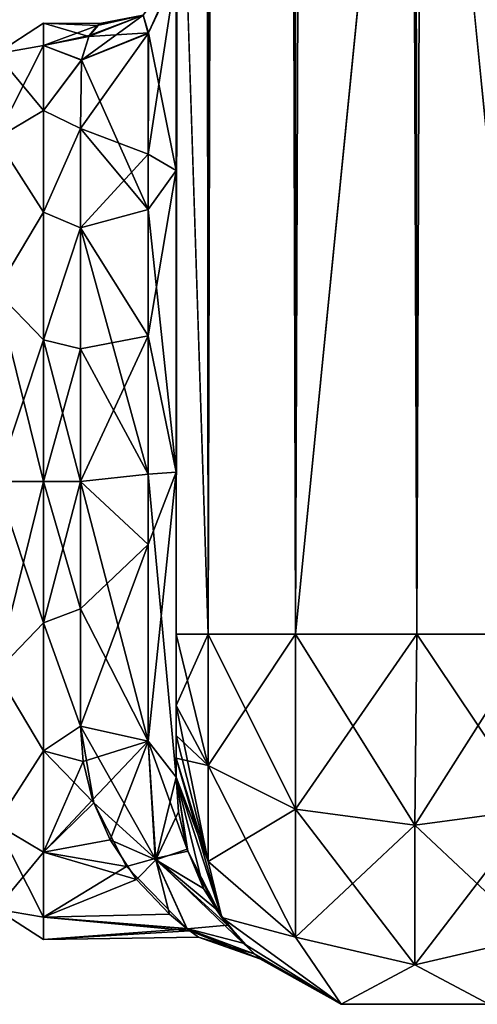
# Model space of a CAD drawing. Extents: x -23 to 700, y -1799 to -1.
# Tile 78 of 251: x 508 to 532, y -1799 to -1748. Entities that reach past the tile are written whole.
import ezdxf

# ---------------------------------------------------------------- set-up
doc = ezdxf.new("R2010")
doc.units = 0
doc.header["$LTSCALE"] = 54.754438
for name, color, linetype in [('610', 7, 'CONTINUOUS'), ('615', 7, 'CONTINUOUS'), ('616', 7, 'CONTINUOUS'), ('617', 7, 'CONTINUOUS'), ('618', 7, 'CONTINUOUS'), ('619', 7, 'CONTINUOUS'), ('623', 7, 'CONTINUOUS'), ('640', 7, 'CONTINUOUS'), ('641', 7, 'CONTINUOUS'), ('642', 7, 'CONTINUOUS'), ('645', 7, 'CONTINUOUS'), ('646', 7, 'CONTINUOUS'), ('647', 7, 'CONTINUOUS'), ('652', 7, 'CONTINUOUS'), ('653', 7, 'CONTINUOUS'), ('659', 7, 'CONTINUOUS')]:
    doc.layers.add(name, color=color, linetype=linetype)

msp = doc.modelspace()

# ---------------------------------------------------------------- linework, layer by layer
at = {"layer": '610', "linetype": 'CONTINUOUS'}
for points in [[(516.45, -1728.15, 20.5), (516.45, -1737.891, 18.038), (516.45, -1755.718, 23.998), (516.45, -1728.15, 20.5)], [(516.45, -1740.164, 24.39), (516.45, -1728.15, 20.5), (516.45, -1755.718, 23.998), (516.45, -1740.164, 24.39)], [(516.45, -1728.15, 61.5), (516.45, -1740.161, 57.613), (516.45, -1780, 61.5), (516.45, -1728.15, 61.5)], [(516.45, -1783.734, -60.5), (516.45, -1785.303, -59.303), (516.45, -1728.15, -61.5), (516.45, -1783.734, -60.5)], [(516.45, -1728.15, -61.5), (516.45, -1785.303, -59.303), (516.45, -1740.164, -57.61), (516.45, -1728.15, -61.5)], [(516.45, -1780, -61.5), (516.45, -1783.734, -60.5), (516.45, -1728.15, -61.5), (516.45, -1780, -61.5)], [(516.45, -1728.15, -20.5), (516.45, -1740.161, -24.387), (516.45, -1755.718, -23.998), (516.45, -1728.15, -20.5)], [(516.45, -1737.923, -18.02), (516.45, -1728.15, -20.5), (516.45, -1755.718, -23.998), (516.45, -1737.923, -18.02)], [(516.45, -1737.891, 18.038), (516.45, -1745.277, 11.265), (516.45, -1755.718, 23.998), (516.45, -1737.891, 18.038)], [(516.45, -1745.277, -11.265), (516.45, -1737.923, -18.02), (516.45, -1755.718, -23.998), (516.45, -1745.277, -11.265)], [(516.45, -1740.161, 57.613), (516.45, -1747.641, 47.352), (516.45, -1786.502, 57.73), (516.45, -1740.161, 57.613)], [(516.45, -1780, 61.5), (516.45, -1740.161, 57.613), (516.45, -1783.734, 60.5), (516.45, -1780, 61.5)], [(516.45, -1783.734, 60.5), (516.45, -1740.161, 57.613), (516.45, -1785.303, 59.303), (516.45, -1783.734, 60.5)], [(516.45, -1785.303, 59.303), (516.45, -1740.161, 57.613), (516.45, -1786.502, 57.73), (516.45, -1785.303, 59.303)], [(516.45, -1740.161, -24.387), (516.45, -1747.641, -34.648), (516.45, -1771.526, -28.996), (516.45, -1740.161, -24.387)], [(516.45, -1755.718, -23.998), (516.45, -1740.161, -24.387), (516.45, -1771.526, -28.996), (516.45, -1755.718, -23.998)], [(516.45, -1747.642, 34.652), (516.45, -1740.164, 24.39), (516.45, -1771.526, 28.996), (516.45, -1747.642, 34.652)], [(516.45, -1771.526, 28.996), (516.45, -1740.164, 24.39), (516.45, -1755.718, 23.998), (516.45, -1771.526, 28.996)], [(516.45, -1786.502, -57.73), (516.45, -1787.5, -54), (516.45, -1740.164, -57.61), (516.45, -1786.502, -57.73)], [(516.45, -1740.164, -57.61), (516.45, -1787.5, -54), (516.45, -1747.642, -47.348), (516.45, -1740.164, -57.61)], [(516.45, -1785.303, -59.303), (516.45, -1786.502, -57.73), (516.45, -1740.164, -57.61), (516.45, -1785.303, -59.303)], [(516.45, -1747.641, 47.352), (516.45, -1747.642, 34.652), (516.45, -1787.5, 54), (516.45, -1747.641, 47.352)], [(516.45, -1786.502, 57.73), (516.45, -1747.641, 47.352), (516.45, -1787.5, 54), (516.45, -1786.502, 57.73)], [(516.45, -1747.641, -34.648), (516.45, -1747.642, -47.348), (516.45, -1771.526, -28.996), (516.45, -1747.641, -34.648)], [(516.45, -1787.5, 54), (516.45, -1747.642, 34.652), (516.45, -1771.526, 28.996), (516.45, -1787.5, 54)], [(516.45, -1787.5, -54), (516.45, -1787.5, -24.51), (516.45, -1747.642, -47.348), (516.45, -1787.5, -54)], [(516.45, -1747.642, -47.348), (516.45, -1787.5, -24.51), (516.45, -1771.526, -28.996), (516.45, -1747.642, -47.348)], [(516.45, -1787.5, 24.51), (516.45, -1787.5, 54), (516.45, -1771.526, 28.996), (516.45, -1787.5, 24.51)]]:
    msp.add_3dface(points, dxfattribs=at)
at = {"layer": '615', "linetype": 'CONTINUOUS'}
for points in [[(509.5, -1779.416, -22.825), (509.5, -1772, -24), (511.45, -1778.677, -23.052), (509.5, -1779.416, -22.825)], [(511.45, -1778.677, -23.052), (509.5, -1772, -24), (511.45, -1772, -24), (511.45, -1778.677, -23.052)], [(509.5, -1772, 24), (509.5, -1779.416, 22.825), (511.45, -1772, 24), (509.5, -1772, 24)], [(511.45, -1772, 24), (509.5, -1779.416, 22.825), (511.45, -1778.677, 23.052), (511.45, -1772, 24)], [(511.45, -1784.828, -20.284), (509.5, -1779.416, -22.825), (511.45, -1778.677, -23.052), (511.45, -1784.828, -20.284)], [(511.45, -1778.677, 23.052), (509.5, -1779.416, 22.825), (511.45, -1784.828, 20.284), (511.45, -1778.677, 23.052)], [(509.5, -1786.107, -19.416), (509.5, -1779.416, -22.825), (511.45, -1784.828, -20.284), (509.5, -1786.107, -19.416)], [(509.5, -1779.416, 22.825), (509.5, -1786.107, 19.416), (511.45, -1784.828, 20.284), (509.5, -1779.416, 22.825)], [(512.137, -1788.845, -17.095), (509.5, -1786.107, -19.416), (511.45, -1784.828, -20.284), (512.137, -1788.845, -17.095)], [(511.45, -1784.828, 20.284), (509.5, -1786.107, 19.416), (511.593, -1786.677, 18.989), (511.45, -1784.828, 20.284)], [(509.5, -1791.416, -14.107), (509.5, -1786.107, -19.416), (512.137, -1788.845, -17.095), (509.5, -1791.416, -14.107)], [(509.5, -1786.107, 19.416), (509.5, -1791.416, 14.107), (511.593, -1786.677, 18.989), (509.5, -1786.107, 19.416)], [(511.593, -1786.677, 18.989), (509.5, -1791.416, 14.107), (512.079, -1788.677, 17.259), (511.593, -1786.677, 18.989)], [(512.079, -1788.677, 17.259), (509.5, -1791.416, 14.107), (512.994, -1790.776, 14.949), (512.079, -1788.677, 17.259)], [(513.862, -1792.165, -13.015), (509.5, -1791.416, -14.107), (512.137, -1788.845, -17.095), (513.862, -1792.165, -13.015)], [(512.994, -1790.776, 14.949), (509.5, -1791.416, 14.107), (514.376, -1792.845, 11.894), (512.994, -1790.776, 14.949)], [(509.5, -1794.825, -7.416), (509.5, -1791.416, -14.107), (513.862, -1792.165, -13.015), (509.5, -1794.825, -7.416)], [(509.5, -1791.416, 14.107), (509.5, -1794.825, 7.416), (514.376, -1792.845, 11.894), (509.5, -1791.416, 14.107)], [(517.019, -1795.422, -5.235), (509.5, -1794.825, -7.416), (513.862, -1792.165, -13.015), (517.019, -1795.422, -5.235)], [(514.376, -1792.845, 11.894), (509.5, -1794.825, 7.416), (516.113, -1794.671, 7.876), (514.376, -1792.845, 11.894)], [(516.113, -1794.671, 7.876), (509.5, -1794.825, 7.416), (517.034, -1795.436, 5.17), (516.113, -1794.671, 7.876)], [(509.5, -1796, 0), (509.5, -1794.825, -7.416), (517.174, -1795.541, -4.673), (509.5, -1796, 0)], [(517.174, -1795.541, -4.673), (509.5, -1794.825, -7.416), (517.019, -1795.422, -5.235), (517.174, -1795.541, -4.673)], [(509.5, -1794.825, 7.416), (509.5, -1796, 0), (517.034, -1795.436, 5.17), (509.5, -1794.825, 7.416)], [(517.034, -1795.436, 5.17), (509.5, -1796, 0), (517.631, -1795.873, 2.466), (517.034, -1795.436, 5.17)], [(517.631, -1795.873, 2.466), (509.5, -1796, 0), (517.174, -1795.541, -4.673), (517.631, -1795.873, 2.466)]]:
    msp.add_3dface(points, dxfattribs=at)
at = {"layer": '616', "linetype": 'CONTINUOUS'}
for points in [[(509.5, -1748, 0), (509.5, -1749.175, 7.416), (512.343, -1748.126, 2.453), (509.5, -1748, 0)], [(509.5, -1749.175, -7.416), (509.5, -1748, 0), (511.873, -1748.696, -5.738), (509.5, -1749.175, -7.416)], [(511.873, -1748.696, -5.738), (509.5, -1748, 0), (512.458, -1748.024, -1.081), (511.873, -1748.696, -5.738)], [(512.458, -1748.024, -1.081), (509.5, -1748, 0), (512.343, -1748.126, 2.453), (512.458, -1748.024, -1.081)], [(512.343, -1748.126, 2.453), (509.5, -1749.175, 7.416), (511.907, -1748.642, 5.512), (512.343, -1748.126, 2.453)], [(511.907, -1748.642, 5.512), (509.5, -1749.175, 7.416), (511.499, -1749.945, 9.464), (511.907, -1748.642, 5.512)], [(511.499, -1749.915, -9.395), (509.5, -1749.175, -7.416), (511.873, -1748.696, -5.738), (511.499, -1749.915, -9.395)], [(509.5, -1749.175, 7.416), (509.5, -1752.584, 14.107), (511.499, -1749.945, 9.464), (509.5, -1749.175, 7.416)], [(509.5, -1752.584, -14.107), (509.5, -1749.175, -7.416), (511.499, -1749.915, -9.395), (509.5, -1752.584, -14.107)], [(511.45, -1753.515, -15.307), (509.5, -1752.584, -14.107), (511.499, -1749.915, -9.395), (511.45, -1753.515, -15.307)], [(511.499, -1749.945, 9.464), (509.5, -1752.584, 14.107), (511.45, -1753.515, 15.307), (511.499, -1749.945, 9.464)], [(509.5, -1752.584, 14.107), (509.5, -1757.893, 19.416), (511.45, -1753.515, 15.307), (509.5, -1752.584, 14.107)], [(509.5, -1757.893, -19.416), (509.5, -1752.584, -14.107), (511.45, -1753.515, -15.307), (509.5, -1757.893, -19.416)], [(511.45, -1753.515, 15.307), (509.5, -1757.893, 19.416), (511.45, -1758.724, 19.994), (511.45, -1753.515, 15.307)], [(511.45, -1758.724, -19.994), (509.5, -1757.893, -19.416), (511.45, -1753.515, -15.307), (511.45, -1758.724, -19.994)], [(509.5, -1757.893, 19.416), (509.5, -1764.584, 22.825), (511.45, -1758.724, 19.994), (509.5, -1757.893, 19.416)], [(509.5, -1764.584, -22.825), (509.5, -1757.893, -19.416), (511.45, -1758.724, -19.994), (509.5, -1764.584, -22.825)], [(511.45, -1758.724, 19.994), (509.5, -1764.584, 22.825), (511.45, -1765.066, 22.977), (511.45, -1758.724, 19.994)], [(511.45, -1765.066, -22.977), (509.5, -1764.584, -22.825), (511.45, -1758.724, -19.994), (511.45, -1765.066, -22.977)], [(511.45, -1772, -24), (509.5, -1772, -24), (509.5, -1764.584, -22.825), (511.45, -1772, -24)], [(509.5, -1764.584, 22.825), (509.5, -1772, 24), (511.45, -1765.066, 22.977), (509.5, -1764.584, 22.825)], [(511.45, -1772, -24), (509.5, -1764.584, -22.825), (511.45, -1765.066, -22.977), (511.45, -1772, -24)], [(509.5, -1772, 24), (511.45, -1772, 24), (511.45, -1765.066, 22.977), (509.5, -1772, 24)]]:
    msp.add_3dface(points, dxfattribs=at)
at = {"layer": '617', "linetype": 'CONTINUOUS'}
for points in [[(516.45, -20, 61.5), (516.45, -71.85, 61.5), (518.125, -1780, 67.75), (516.45, -20, 61.5)], [(516.45, -20, 61.5), (518.125, -1780, 67.75), (518.125, -20, 67.75), (516.45, -20, 61.5)], [(518.125, -1780, 67.75), (522.697, -1780, 72.323), (518.125, -20, 67.75), (518.125, -1780, 67.75)], [(522.697, -1780, 72.323), (522.697, -20, 72.323), (518.125, -20, 67.75), (522.697, -1780, 72.323)], [(522.697, -1780, 72.323), (529.05, -1780, 74), (522.697, -20, 72.323), (522.697, -1780, 72.323)], [(529.05, -1780, 74), (529, -1716.55, 74), (522.697, -20, 72.323), (529.05, -1780, 74)], [(516.45, -71.85, 61.5), (516.45, -1728.15, 61.5), (518.125, -1780, 67.75), (516.45, -71.85, 61.5)], [(516.45, -1728.15, 61.5), (516.45, -1780, 61.5), (518.125, -1780, 67.75), (516.45, -1728.15, 61.5)]]:
    msp.add_3dface(points, dxfattribs=at)
at = {"layer": '618', "linetype": 'CONTINUOUS'}
for points in [[(516.45, -1780, -61.5), (516.45, -1728.15, -61.5), (518.125, -20, -67.75), (516.45, -1780, -61.5)], [(518.125, -1780, -67.75), (516.45, -1780, -61.5), (518.125, -20, -67.75), (518.125, -1780, -67.75)], [(522.697, -1780, -72.323), (518.125, -1780, -67.75), (522.697, -20, -72.323), (522.697, -1780, -72.323)], [(518.125, -1780, -67.75), (518.125, -20, -67.75), (522.697, -20, -72.323), (518.125, -1780, -67.75)], [(529, -83.45, -74), (522.697, -1780, -72.323), (529.05, -20, -74), (529, -83.45, -74)], [(529.05, -20, -74), (522.697, -1780, -72.323), (522.697, -20, -72.323), (529.05, -20, -74)], [(522.697, -1780, -72.323), (529, -83.45, -74), (529, -1716.55, -74), (522.697, -1780, -72.323)], [(529.05, -1780, -74), (522.697, -1780, -72.323), (529, -1716.55, -74), (529.05, -1780, -74)]]:
    msp.add_3dface(points, dxfattribs=at)
at = {"layer": '619', "linetype": 'CONTINUOUS'}
for points in [[(529.05, -1780, -74), (529, -1716.55, -74), (535.3, -20, -72.325), (529.05, -1780, -74)], [(535.3, -1780, -72.325), (529.05, -1780, -74), (535.3, -20, -72.325), (535.3, -1780, -72.325)]]:
    msp.add_3dface(points, dxfattribs=at)
at = {"layer": '623', "linetype": 'CONTINUOUS'}
for points in [[(529, -83.45, 74), (535.3, -1780, 72.325), (529.05, -20, 74), (529, -83.45, 74)], [(529.05, -20, 74), (535.3, -1780, 72.325), (535.3, -20, 72.325), (529.05, -20, 74)], [(529, -1716.55, 74), (535.3, -1780, 72.325), (529, -83.45, 74), (529, -1716.55, 74)], [(529.05, -1780, 74), (535.3, -1780, 72.325), (529, -1716.55, 74), (529.05, -1780, 74)]]:
    msp.add_3dface(points, dxfattribs=at)
at = {"layer": '640', "linetype": 'CONTINUOUS'}
for points in [[(516.45, -1780, 61.5), (516.45, -1783.734, 60.5), (518.125, -1786.875, 65.908), (516.45, -1780, 61.5)], [(516.45, -1780, 61.5), (518.125, -1786.875, 65.908), (518.125, -1780, 67.75), (516.45, -1780, 61.5)], [(518.125, -1786.875, 65.908), (522.7, -1789.163, 69.87), (518.125, -1780, 67.75), (518.125, -1786.875, 65.908)], [(518.125, -1780, 67.75), (522.7, -1789.163, 69.87), (522.697, -1780, 72.323), (518.125, -1780, 67.75)], [(528.95, -1790, 71.321), (529.05, -1780, 74), (522.697, -1780, 72.323), (528.95, -1790, 71.321)], [(522.7, -1789.163, 69.87), (528.95, -1790, 71.321), (522.697, -1780, 72.323), (522.7, -1789.163, 69.87)], [(535.2, -1789.163, 69.87), (529.05, -1780, 74), (528.95, -1790, 71.321), (535.2, -1789.163, 69.87)], [(535.3, -1780, 72.325), (529.05, -1780, 74), (535.2, -1789.163, 69.87), (535.3, -1780, 72.325)], [(516.45, -1783.734, 60.5), (516.45, -1785.303, 59.303), (518.125, -1791.911, 60.869), (516.45, -1783.734, 60.5)], [(518.125, -1786.875, 65.908), (516.45, -1783.734, 60.5), (518.125, -1791.911, 60.869), (518.125, -1786.875, 65.908)], [(516.45, -1785.303, 59.303), (516.45, -1786.502, 57.73), (518.125, -1791.911, 60.869), (516.45, -1785.303, 59.303)], [(516.45, -1786.502, 57.73), (516.45, -1787.5, 54), (518.837, -1794.847, 54), (516.45, -1786.502, 57.73)], [(516.45, -1786.502, 57.73), (518.837, -1794.847, 54), (518.125, -1791.911, 60.869), (516.45, -1786.502, 57.73)], [(522.7, -1789.163, 69.87), (518.125, -1786.875, 65.908), (522.7, -1795.875, 63.154), (522.7, -1789.163, 69.87)], [(518.125, -1786.875, 65.908), (518.125, -1791.911, 60.869), (522.7, -1795.875, 63.154), (518.125, -1786.875, 65.908)], [(528.95, -1790, 71.321), (522.7, -1789.163, 69.87), (528.95, -1797.326, 63.991), (528.95, -1790, 71.321)], [(522.7, -1789.163, 69.87), (522.7, -1795.875, 63.154), (528.95, -1797.326, 63.991), (522.7, -1789.163, 69.87)], [(535.2, -1789.163, 69.87), (528.95, -1790, 71.321), (535.2, -1795.875, 63.154), (535.2, -1789.163, 69.87)], [(528.95, -1790, 71.321), (528.95, -1797.326, 63.991), (535.2, -1795.875, 63.154), (528.95, -1790, 71.321)], [(518.125, -1791.911, 60.869), (518.837, -1794.847, 54), (522.7, -1795.875, 63.154), (518.125, -1791.911, 60.869)], [(518.837, -1794.847, 54), (525.087, -1799.388, 54), (522.7, -1795.875, 63.154), (518.837, -1794.847, 54)], [(522.7, -1795.875, 63.154), (525.087, -1799.388, 54), (528.95, -1797.326, 63.991), (522.7, -1795.875, 63.154)], [(528.95, -1797.326, 63.991), (532.813, -1799.388, 54), (535.2, -1795.875, 63.154), (528.95, -1797.326, 63.991)], [(525.087, -1799.388, 54), (532.813, -1799.388, 54), (528.95, -1797.326, 63.991), (525.087, -1799.388, 54)]]:
    msp.add_3dface(points, dxfattribs=at)
at = {"layer": '641', "linetype": 'CONTINUOUS'}
for points in [[(516.45, -1787.5, 54), (516.45, -1787.5, 24.51), (516.581, -1789.305, 22.716), (516.45, -1787.5, 54)], [(518.837, -1794.847, 54), (516.45, -1787.5, 54), (517.885, -1793.316, 16.796), (518.837, -1794.847, 54)], [(517.885, -1793.316, 16.796), (516.45, -1787.5, 54), (517.032, -1791.27, 20.23), (517.885, -1793.316, 16.796)], [(517.032, -1791.27, 20.23), (516.45, -1787.5, 54), (516.581, -1789.305, 22.716), (517.032, -1791.27, 20.23)], [(516.45, -1787.5, -24.51), (516.45, -1787.5, -54), (518.837, -1794.847, -54), (516.45, -1787.5, -24.51)], [(516.45, -1787.5, -24.51), (518.837, -1794.847, -54), (517.062, -1791.364, -20.093), (516.45, -1787.5, -24.51)], [(517.062, -1791.364, -20.093), (518.837, -1794.847, -54), (518.522, -1794.392, -14.447), (517.062, -1791.364, -20.093)], [(519.141, -1795.248, 12.116), (518.837, -1794.847, 54), (517.885, -1793.316, 16.796), (519.141, -1795.248, 12.116)], [(518.522, -1794.392, -14.447), (518.837, -1794.847, -54), (519.966, -1796.192, -8.688), (518.522, -1794.392, -14.447)], [(518.837, -1794.847, -54), (525.087, -1799.388, -54), (519.966, -1796.192, -8.688), (518.837, -1794.847, -54)], [(525.087, -1799.388, -54), (525.087, -1799.388, 54), (518.837, -1794.847, 54), (525.087, -1799.388, -54)], [(525.087, -1799.388, -54), (518.837, -1794.847, 54), (520.533, -1796.742, 5.667), (525.087, -1799.388, -54)], [(520.533, -1796.742, 5.667), (518.837, -1794.847, 54), (519.141, -1795.248, 12.116), (520.533, -1796.742, 5.667)], [(519.966, -1796.192, -8.688), (525.087, -1799.388, -54), (520.831, -1797.005, -3.318), (519.966, -1796.192, -8.688)], [(520.831, -1797.005, -3.318), (525.087, -1799.388, -54), (520.533, -1796.742, 5.667), (520.831, -1797.005, -3.318)], [(525.087, -1799.388, -54), (532.813, -1799.388, -54), (525.087, -1799.388, 54), (525.087, -1799.388, -54)], [(532.813, -1799.388, -54), (532.813, -1799.388, 54), (525.087, -1799.388, 54), (532.813, -1799.388, -54)]]:
    msp.add_3dface(points, dxfattribs=at)
at = {"layer": '642', "linetype": 'CONTINUOUS'}
for points in [[(516.45, -1783.734, -60.5), (516.45, -1780, -61.5), (518.125, -1780, -67.75), (516.45, -1783.734, -60.5)], [(516.45, -1783.734, -60.5), (518.125, -1780, -67.75), (518.125, -1786.875, -65.908), (516.45, -1783.734, -60.5)], [(518.125, -1780, -67.75), (522.697, -1780, -72.323), (518.125, -1786.875, -65.908), (518.125, -1780, -67.75)], [(518.125, -1786.875, -65.908), (522.697, -1780, -72.323), (522.7, -1789.163, -69.87), (518.125, -1786.875, -65.908)], [(522.697, -1780, -72.323), (529.05, -1780, -74), (522.7, -1789.163, -69.87), (522.697, -1780, -72.323)], [(522.7, -1789.163, -69.87), (529.05, -1780, -74), (528.95, -1790, -71.321), (522.7, -1789.163, -69.87)], [(529.05, -1780, -74), (535.3, -1780, -72.325), (528.95, -1790, -71.321), (529.05, -1780, -74)], [(528.95, -1790, -71.321), (535.3, -1780, -72.325), (535.2, -1789.163, -69.87), (528.95, -1790, -71.321)], [(516.45, -1785.303, -59.303), (516.45, -1783.734, -60.5), (518.125, -1786.875, -65.908), (516.45, -1785.303, -59.303)], [(516.45, -1786.502, -57.73), (516.45, -1785.303, -59.303), (518.125, -1786.875, -65.908), (516.45, -1786.502, -57.73)], [(516.45, -1787.5, -54), (516.45, -1786.502, -57.73), (518.125, -1791.911, -60.869), (516.45, -1787.5, -54)], [(518.125, -1791.911, -60.869), (516.45, -1786.502, -57.73), (518.125, -1786.875, -65.908), (518.125, -1791.911, -60.869)], [(518.125, -1791.911, -60.869), (518.125, -1786.875, -65.908), (522.7, -1789.163, -69.87), (518.125, -1791.911, -60.869)], [(518.837, -1794.847, -54), (516.45, -1787.5, -54), (518.125, -1791.911, -60.869), (518.837, -1794.847, -54)], [(522.7, -1795.875, -63.154), (518.125, -1791.911, -60.869), (522.7, -1789.163, -69.87), (522.7, -1795.875, -63.154)], [(522.7, -1795.875, -63.154), (522.7, -1789.163, -69.87), (528.95, -1790, -71.321), (522.7, -1795.875, -63.154)], [(535.2, -1795.875, -63.154), (528.95, -1797.326, -63.991), (535.2, -1789.163, -69.87), (535.2, -1795.875, -63.154)], [(528.95, -1797.326, -63.991), (528.95, -1790, -71.321), (535.2, -1789.163, -69.87), (528.95, -1797.326, -63.991)], [(528.95, -1797.326, -63.991), (522.7, -1795.875, -63.154), (528.95, -1790, -71.321), (528.95, -1797.326, -63.991)], [(522.7, -1795.875, -63.154), (518.837, -1794.847, -54), (518.125, -1791.911, -60.869), (522.7, -1795.875, -63.154)], [(525.087, -1799.388, -54), (518.837, -1794.847, -54), (522.7, -1795.875, -63.154), (525.087, -1799.388, -54)], [(528.95, -1797.326, -63.991), (525.087, -1799.388, -54), (522.7, -1795.875, -63.154), (528.95, -1797.326, -63.991)], [(535.2, -1795.875, -63.154), (532.813, -1799.388, -54), (528.95, -1797.326, -63.991), (535.2, -1795.875, -63.154)], [(532.813, -1799.388, -54), (525.087, -1799.388, -54), (528.95, -1797.326, -63.991), (532.813, -1799.388, -54)]]:
    msp.add_3dface(points, dxfattribs=at)
at = {"layer": '645', "linetype": 'CONTINUOUS'}
for points in [[(516.45, -1745.277, -11.265), (516.45, -1755.718, -23.998), (515.013, -1748.51, -9.902), (516.45, -1745.277, -11.265)], [(511.499, -1749.915, -9.395), (515.013, -1748.51, -9.902), (514.984, -1757.764, -21.112), (511.499, -1749.915, -9.395)], [(515.013, -1748.51, -9.902), (516.45, -1755.718, -23.998), (514.984, -1757.764, -21.112), (515.013, -1748.51, -9.902)], [(511.45, -1753.515, -15.307), (511.499, -1749.915, -9.395), (514.984, -1757.764, -21.112), (511.45, -1753.515, -15.307)], [(511.45, -1758.724, -19.994), (511.45, -1753.515, -15.307), (514.984, -1757.764, -21.112), (511.45, -1758.724, -19.994)], [(516.45, -1755.718, -23.998), (516.45, -1771.526, -28.996), (514.984, -1757.764, -21.112), (516.45, -1755.718, -23.998)], [(514.985, -1771.626, -25.461), (511.45, -1758.724, -19.994), (514.984, -1757.764, -21.112), (514.985, -1771.626, -25.461)], [(516.45, -1771.526, -28.996), (514.985, -1771.626, -25.461), (514.984, -1757.764, -21.112), (516.45, -1771.526, -28.996)], [(511.45, -1765.066, -22.977), (511.45, -1758.724, -19.994), (514.985, -1771.626, -25.461), (511.45, -1765.066, -22.977)], [(511.45, -1772, -24), (511.45, -1765.066, -22.977), (514.985, -1771.626, -25.461), (511.45, -1772, -24)], [(514.986, -1785.61, -21.522), (511.45, -1772, -24), (514.985, -1771.626, -25.461), (514.986, -1785.61, -21.522)], [(516.45, -1771.526, -28.996), (516.45, -1787.5, -24.51), (514.985, -1771.626, -25.461), (516.45, -1771.526, -28.996)], [(516.45, -1787.5, -24.51), (514.986, -1785.61, -21.522), (514.985, -1771.626, -25.461), (516.45, -1787.5, -24.51)], [(511.45, -1778.677, -23.052), (511.45, -1772, -24), (514.986, -1785.61, -21.522), (511.45, -1778.677, -23.052)], [(511.45, -1784.828, -20.284), (511.45, -1778.677, -23.052), (514.986, -1785.61, -21.522), (511.45, -1784.828, -20.284)]]:
    msp.add_3dface(points, dxfattribs=at)
at = {"layer": '646', "linetype": 'CONTINUOUS'}
for points in [[(511.45, -1784.828, 20.284), (511.593, -1786.677, 18.989), (514.986, -1785.61, 21.522), (511.45, -1784.828, 20.284)], [(512.137, -1788.845, -17.095), (511.45, -1784.828, -20.284), (515.359, -1791.746, -14.271), (512.137, -1788.845, -17.095)], [(511.45, -1784.828, -20.284), (514.986, -1785.61, -21.522), (515.359, -1791.746, -14.271), (511.45, -1784.828, -20.284)], [(511.593, -1786.677, 18.989), (512.079, -1788.677, 17.259), (514.986, -1785.61, 21.522), (511.593, -1786.677, 18.989)], [(512.079, -1788.677, 17.259), (512.994, -1790.776, 14.949), (514.986, -1785.61, 21.522), (512.079, -1788.677, 17.259)], [(514.986, -1785.61, 21.522), (512.994, -1790.776, 14.949), (515.381, -1791.822, 14.143), (514.986, -1785.61, 21.522)], [(516.45, -1787.5, 24.51), (514.986, -1785.61, 21.522), (515.381, -1791.822, 14.143), (516.45, -1787.5, 24.51)], [(516.45, -1787.5, -24.51), (517.062, -1791.364, -20.093), (514.986, -1785.61, -21.522), (516.45, -1787.5, -24.51)], [(514.986, -1785.61, -21.522), (517.062, -1791.364, -20.093), (515.359, -1791.746, -14.271), (514.986, -1785.61, -21.522)], [(516.581, -1789.305, 22.716), (516.45, -1787.5, 24.51), (515.381, -1791.822, 14.143), (516.581, -1789.305, 22.716)], [(513.862, -1792.165, -13.015), (512.137, -1788.845, -17.095), (515.359, -1791.746, -14.271), (513.862, -1792.165, -13.015)], [(517.032, -1791.27, 20.23), (516.581, -1789.305, 22.716), (515.381, -1791.822, 14.143), (517.032, -1791.27, 20.23)], [(512.994, -1790.776, 14.949), (514.376, -1792.845, 11.894), (515.381, -1791.822, 14.143), (512.994, -1790.776, 14.949)], [(517.062, -1791.364, -20.093), (518.522, -1794.392, -14.447), (515.359, -1791.746, -14.271), (517.062, -1791.364, -20.093)], [(517.885, -1793.316, 16.796), (517.032, -1791.27, 20.23), (515.381, -1791.822, 14.143), (517.885, -1793.316, 16.796)], [(517.019, -1795.422, -5.235), (513.862, -1792.165, -13.015), (515.359, -1791.746, -14.271), (517.019, -1795.422, -5.235)], [(514.376, -1792.845, 11.894), (516.113, -1794.671, 7.876), (515.381, -1791.822, 14.143), (514.376, -1792.845, 11.894)], [(519.966, -1796.192, -8.688), (517.019, -1795.422, -5.235), (515.359, -1791.746, -14.271), (519.966, -1796.192, -8.688)], [(518.522, -1794.392, -14.447), (519.966, -1796.192, -8.688), (515.359, -1791.746, -14.271), (518.522, -1794.392, -14.447)], [(516.113, -1794.671, 7.876), (517.034, -1795.436, 5.17), (515.381, -1791.822, 14.143), (516.113, -1794.671, 7.876)], [(517.034, -1795.436, 5.17), (519.141, -1795.248, 12.116), (515.381, -1791.822, 14.143), (517.034, -1795.436, 5.17)], [(519.141, -1795.248, 12.116), (517.885, -1793.316, 16.796), (515.381, -1791.822, 14.143), (519.141, -1795.248, 12.116)], [(517.174, -1795.541, -4.673), (517.019, -1795.422, -5.235), (520.831, -1797.005, -3.318), (517.174, -1795.541, -4.673)], [(517.019, -1795.422, -5.235), (519.966, -1796.192, -8.688), (520.831, -1797.005, -3.318), (517.019, -1795.422, -5.235)], [(517.034, -1795.436, 5.17), (520.533, -1796.742, 5.667), (519.141, -1795.248, 12.116), (517.034, -1795.436, 5.17)], [(517.034, -1795.436, 5.17), (517.631, -1795.873, 2.466), (520.533, -1796.742, 5.667), (517.034, -1795.436, 5.17)], [(517.631, -1795.873, 2.466), (517.174, -1795.541, -4.673), (520.831, -1797.005, -3.318), (517.631, -1795.873, 2.466)], [(517.631, -1795.873, 2.466), (520.831, -1797.005, -3.318), (520.533, -1796.742, 5.667), (517.631, -1795.873, 2.466)]]:
    msp.add_3dface(points, dxfattribs=at)
at = {"layer": '647', "linetype": 'CONTINUOUS'}
for points in [[(516.45, -1755.718, 23.998), (516.45, -1745.277, 11.265), (514.984, -1754.87, 18.84), (516.45, -1755.718, 23.998)], [(514.984, -1754.87, 18.84), (516.45, -1745.277, 11.265), (514.984, -1748.537, 9.891), (514.984, -1754.87, 18.84)], [(511.499, -1749.945, 9.464), (511.45, -1753.515, 15.307), (514.984, -1748.537, 9.891), (511.499, -1749.945, 9.464)], [(514.984, -1748.537, 9.891), (511.45, -1753.515, 15.307), (514.984, -1754.87, 18.84), (514.984, -1748.537, 9.891)], [(511.45, -1753.515, 15.307), (511.45, -1758.724, 19.994), (514.984, -1754.87, 18.84), (511.45, -1753.515, 15.307)], [(514.984, -1754.87, 18.84), (511.45, -1758.724, 19.994), (514.985, -1764.378, 24.296), (514.984, -1754.87, 18.84)], [(516.45, -1755.718, 23.998), (514.984, -1754.87, 18.84), (514.985, -1764.378, 24.296), (516.45, -1755.718, 23.998)], [(516.45, -1771.526, 28.996), (516.45, -1755.718, 23.998), (514.985, -1764.378, 24.296), (516.45, -1771.526, 28.996)], [(511.45, -1758.724, 19.994), (511.45, -1765.066, 22.977), (514.985, -1764.378, 24.296), (511.45, -1758.724, 19.994)], [(511.45, -1765.066, 22.977), (511.45, -1772, 24), (514.985, -1764.378, 24.296), (511.45, -1765.066, 22.977)], [(514.985, -1764.378, 24.296), (511.45, -1772, 24), (514.985, -1775.3, 25.249), (514.985, -1764.378, 24.296)], [(516.45, -1771.526, 28.996), (514.985, -1764.378, 24.296), (514.985, -1775.3, 25.249), (516.45, -1771.526, 28.996)], [(516.45, -1771.526, 28.996), (514.985, -1775.3, 25.249), (514.986, -1785.61, 21.522), (516.45, -1771.526, 28.996)], [(516.45, -1787.5, 24.51), (516.45, -1771.526, 28.996), (514.986, -1785.61, 21.522), (516.45, -1787.5, 24.51)], [(511.45, -1772, 24), (511.45, -1778.677, 23.052), (514.985, -1775.3, 25.249), (511.45, -1772, 24)], [(511.45, -1778.677, 23.052), (511.45, -1784.828, 20.284), (514.985, -1775.3, 25.249), (511.45, -1778.677, 23.052)], [(514.985, -1775.3, 25.249), (511.45, -1784.828, 20.284), (514.986, -1785.61, 21.522), (514.985, -1775.3, 25.249)]]:
    msp.add_3dface(points, dxfattribs=at)
at = {"layer": '652', "linetype": 'CONTINUOUS'}
for points in [[(509.5, -1749.175, 7.416), (509.5, -1748, 0), (507.025, -1749.601, 5.112), (509.5, -1749.175, 7.416)], [(509.5, -1748, 0), (509.5, -1749.175, -7.416), (507.025, -1749.601, -5.112), (509.5, -1748, 0)], [(509.5, -1748, 0), (507.025, -1749.601, -5.112), (507.025, -1749.601, 5.112), (509.5, -1748, 0)], [(509.5, -1752.584, 14.107), (509.5, -1749.175, 7.416), (507.025, -1754.038, 14.325), (509.5, -1752.584, 14.107)], [(509.5, -1749.175, 7.416), (507.025, -1749.601, 5.112), (507.025, -1754.038, 14.325), (509.5, -1749.175, 7.416)], [(509.5, -1749.175, -7.416), (509.5, -1752.584, -14.107), (507.025, -1749.601, -5.112), (509.5, -1749.175, -7.416)], [(509.5, -1752.584, -14.107), (507.025, -1754.038, -14.325), (507.025, -1749.601, -5.112), (509.5, -1752.584, -14.107)], [(509.5, -1757.893, 19.416), (509.5, -1752.584, 14.107), (507.025, -1754.038, 14.325), (509.5, -1757.893, 19.416)], [(509.5, -1752.584, -14.107), (509.5, -1757.893, -19.416), (507.025, -1754.038, -14.325), (509.5, -1752.584, -14.107)], [(509.5, -1757.893, 19.416), (507.025, -1754.038, 14.325), (507.025, -1762.032, 20.7), (509.5, -1757.893, 19.416)], [(509.5, -1757.893, -19.416), (507.025, -1762.032, -20.7), (507.025, -1754.038, -14.325), (509.5, -1757.893, -19.416)], [(509.5, -1764.584, 22.825), (509.5, -1757.893, 19.416), (507.025, -1762.032, 20.7), (509.5, -1764.584, 22.825)], [(509.5, -1757.893, -19.416), (509.5, -1764.584, -22.825), (507.025, -1762.032, -20.7), (509.5, -1757.893, -19.416)], [(509.5, -1764.584, -22.825), (509.5, -1772, -24), (507.025, -1762.032, -20.7), (509.5, -1764.584, -22.825)], [(509.5, -1772, -24), (507.025, -1772, -22.975), (507.025, -1762.032, -20.7), (509.5, -1772, -24)], [(507.025, -1772, 22.975), (509.5, -1764.584, 22.825), (507.025, -1762.032, 20.7), (507.025, -1772, 22.975)], [(509.5, -1772, 24), (509.5, -1764.584, 22.825), (507.025, -1772, 22.975), (509.5, -1772, 24)]]:
    msp.add_3dface(points, dxfattribs=at)
at = {"layer": '653', "linetype": 'CONTINUOUS'}
for points in [[(509.5, -1772, -24), (509.5, -1779.416, -22.825), (507.025, -1772, -22.975), (509.5, -1772, -24)], [(509.5, -1779.416, -22.825), (507.025, -1781.968, -20.7), (507.025, -1772, -22.975), (509.5, -1779.416, -22.825)], [(509.5, -1779.416, 22.825), (509.5, -1772, 24), (507.025, -1781.968, 20.7), (509.5, -1779.416, 22.825)], [(509.5, -1772, 24), (507.025, -1772, 22.975), (507.025, -1781.968, 20.7), (509.5, -1772, 24)], [(509.5, -1779.416, -22.825), (509.5, -1786.107, -19.416), (507.025, -1781.968, -20.7), (509.5, -1779.416, -22.825)], [(509.5, -1786.107, 19.416), (509.5, -1779.416, 22.825), (507.025, -1781.968, 20.7), (509.5, -1786.107, 19.416)], [(509.5, -1786.107, -19.416), (507.025, -1789.962, -14.325), (507.025, -1781.968, -20.7), (509.5, -1786.107, -19.416)], [(509.5, -1786.107, 19.416), (507.025, -1781.968, 20.7), (507.025, -1789.962, 14.325), (509.5, -1786.107, 19.416)], [(509.5, -1786.107, -19.416), (509.5, -1791.416, -14.107), (507.025, -1789.962, -14.325), (509.5, -1786.107, -19.416)], [(509.5, -1791.416, 14.107), (509.5, -1786.107, 19.416), (507.025, -1789.962, 14.325), (509.5, -1791.416, 14.107)], [(509.5, -1791.416, -14.107), (509.5, -1794.825, -7.416), (507.025, -1789.962, -14.325), (509.5, -1791.416, -14.107)], [(509.5, -1794.825, -7.416), (507.025, -1794.399, -5.112), (507.025, -1789.962, -14.325), (509.5, -1794.825, -7.416)], [(509.5, -1791.416, 14.107), (507.025, -1789.962, 14.325), (507.025, -1794.399, 5.112), (509.5, -1791.416, 14.107)], [(509.5, -1794.825, 7.416), (509.5, -1791.416, 14.107), (507.025, -1794.399, 5.112), (509.5, -1794.825, 7.416)], [(509.5, -1794.825, -7.416), (509.5, -1796, 0), (507.025, -1794.399, -5.112), (509.5, -1794.825, -7.416)], [(509.5, -1796, 0), (509.5, -1794.825, 7.416), (507.025, -1794.399, 5.112), (509.5, -1796, 0)], [(509.5, -1796, 0), (507.025, -1794.399, 5.112), (507.025, -1794.399, -5.112), (509.5, -1796, 0)]]:
    msp.add_3dface(points, dxfattribs=at)
at = {"layer": '659', "linetype": 'CONTINUOUS'}
for points in [[(514.984, -1748.537, 9.891), (516.805, -1744.699, 7.054), (514.732, -1747.579, 3.407), (514.984, -1748.537, 9.891)], [(514.732, -1747.579, -3.406), (516.78, -1744.716, -7.318), (515.013, -1748.51, -9.902), (514.732, -1747.579, -3.406)], [(516.45, -1745.277, 11.265), (516.805, -1744.699, 7.054), (514.984, -1748.537, 9.891), (516.45, -1745.277, 11.265)], [(516.78, -1744.716, -7.318), (516.45, -1745.277, -11.265), (515.013, -1748.51, -9.902), (516.78, -1744.716, -7.318)], [(511.907, -1748.642, 5.512), (511.499, -1749.945, 9.464), (514.732, -1747.579, 3.407), (511.907, -1748.642, 5.512)], [(511.499, -1749.945, 9.464), (514.984, -1748.537, 9.891), (514.732, -1747.579, 3.407), (511.499, -1749.945, 9.464)], [(511.873, -1748.696, -5.738), (512.458, -1748.024, -1.081), (514.732, -1747.579, -3.406), (511.873, -1748.696, -5.738)], [(511.873, -1748.696, -5.738), (514.732, -1747.579, -3.406), (515.013, -1748.51, -9.902), (511.873, -1748.696, -5.738)], [(512.343, -1748.126, 2.453), (511.907, -1748.642, 5.512), (514.732, -1747.579, 3.407), (512.343, -1748.126, 2.453)], [(512.458, -1748.024, -1.081), (512.343, -1748.126, 2.453), (514.732, -1747.579, -3.406), (512.458, -1748.024, -1.081)], [(512.343, -1748.126, 2.453), (514.732, -1747.579, 3.407), (514.732, -1747.579, -3.406), (512.343, -1748.126, 2.453)], [(511.499, -1749.915, -9.395), (511.873, -1748.696, -5.738), (515.013, -1748.51, -9.902), (511.499, -1749.915, -9.395)]]:
    msp.add_3dface(points, dxfattribs=at)

doc.saveas('drawing.dxf')
